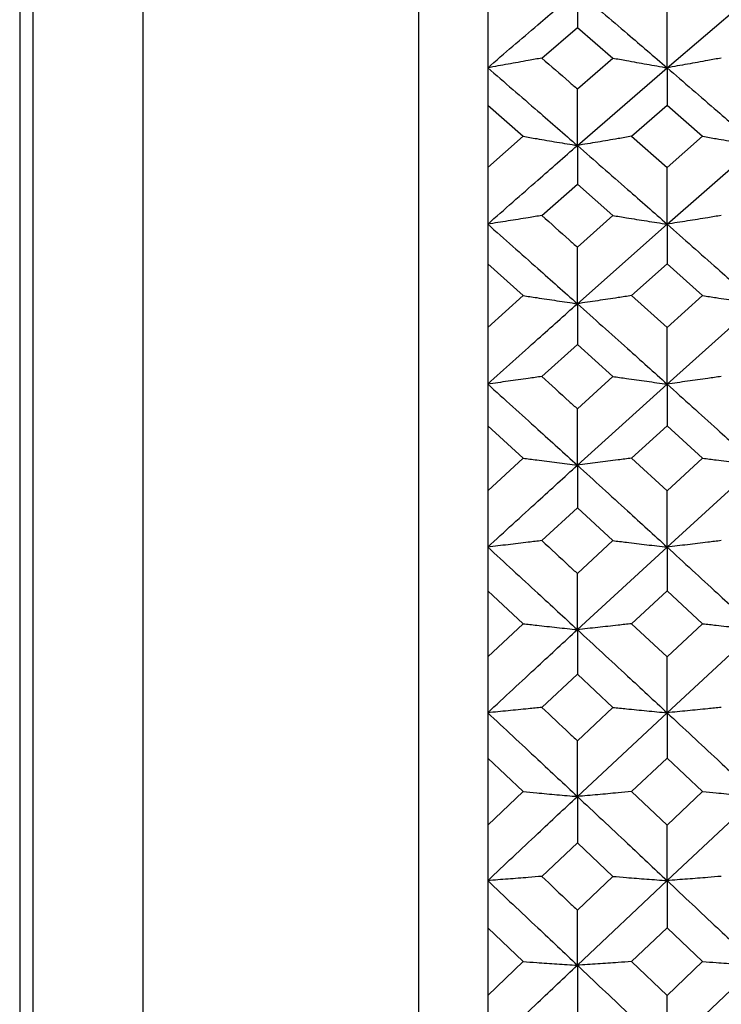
# Model space of a CAD drawing. Header units: inches. Extents: x 0.9 to 16, y 4.3 to 9.2.
# Tile 25 of 55: x 7.234 to 7.552, y 6.236 to 6.682. Entities that reach past the tile are written whole.
import ezdxf

# ---------------------------------------------------------------- set-up
doc = ezdxf.new("R2010")
doc.units = ezdxf.units.IN
doc.header["$MEASUREMENT"] = 0

msp = doc.modelspace()

# ---------------------------------------------------------------- linework, layer by layer
at = {"color": 7, "linetype": 'Continuous', "lineweight": 25}
for p, q in [((7.23364, 7.6299), (7.23364, 6.0049)), ((7.23964, 7.4899), (7.23964, 5.90413)), ((7.41464, 4.53615), (7.41464, 7.47365)), ((7.28964, 5.90854), (7.28964, 7.4249)), ((7.48655, 6.69541), (7.48655, 6.67895)), ((7.52725, 6.66061), (7.56797, 6.69541)), ((7.44589, 6.68623), (7.44589, 6.64364)), ((7.52725, 6.66061), (7.52725, 6.68623)), ((7.47043, 6.66502), (7.48655, 6.67895)), ((7.48655, 6.67895), (7.50267, 6.66502)), ((7.48655, 6.65101), (7.50267, 6.66502)), ((7.48655, 6.62536), (7.52725, 6.66061)), ((7.52725, 6.66061), (7.52725, 6.64364)), ((7.48655, 6.62536), (7.48655, 6.65101)), ((7.44589, 6.64364), (7.44589, 6.61535)), ((7.44589, 6.64364), (7.46199, 6.62953)), ((7.51112, 6.62953), (7.52725, 6.64364)), ((7.52725, 6.64364), (7.54338, 6.62953)), ((7.44589, 6.61535), (7.46199, 6.62953)), ((7.51112, 6.62953), (7.52725, 6.61535)), ((7.52725, 6.61535), (7.54338, 6.62953)), ((7.48655, 6.62536), (7.48655, 6.6079)), ((7.52725, 6.58969), (7.56797, 6.62536)), ((7.44589, 6.61535), (7.44589, 6.57174)), ((7.52725, 6.58969), (7.52725, 6.61535)), ((7.47043, 6.59362), (7.48655, 6.6079)), ((7.48655, 6.6079), (7.50267, 6.59362)), ((7.48655, 6.57928), (7.50267, 6.59362)), ((7.48655, 6.55362), (7.52725, 6.58969)), ((7.52725, 6.58969), (7.52725, 6.57174)), ((7.48655, 6.55362), (7.48655, 6.57928)), ((7.44589, 6.57174), (7.44589, 6.54281)), ((7.44589, 6.57174), (7.46199, 6.5573)), ((7.51112, 6.5573), (7.52725, 6.57174)), ((7.52725, 6.57174), (7.54338, 6.5573)), ((7.44589, 6.54281), (7.46199, 6.5573)), ((7.51112, 6.5573), (7.52725, 6.54281)), ((7.52725, 6.54281), (7.54338, 6.5573)), ((7.48655, 6.55362), (7.48655, 6.53519)), ((7.52725, 6.51717), (7.56797, 6.55362)), ((7.44589, 6.54281), (7.44589, 6.49828)), ((7.52725, 6.51717), (7.52725, 6.54281)), ((7.47043, 6.52061), (7.48655, 6.53519)), ((7.48655, 6.53519), (7.50267, 6.52061)), ((7.48655, 6.50597), (7.50267, 6.52061)), ((7.48655, 6.48037), (7.52725, 6.51717)), ((7.52725, 6.51717), (7.52725, 6.49828)), ((7.48655, 6.48037), (7.48655, 6.50597)), ((7.44589, 6.49828), (7.44589, 6.46879)), ((7.44589, 6.49828), (7.46199, 6.48356)), ((7.51112, 6.48356), (7.52725, 6.49828)), ((7.52725, 6.49828), (7.54338, 6.48356)), ((7.44589, 6.46879), (7.46199, 6.48356)), ((7.51112, 6.48356), (7.52725, 6.46879)), ((7.52725, 6.46879), (7.54338, 6.48356)), ((7.48655, 6.48037), (7.48655, 6.46103)), ((7.52725, 6.44324), (7.56797, 6.48037)), ((7.44589, 6.46879), (7.44589, 6.42347)), ((7.52725, 6.44324), (7.52725, 6.46879)), ((7.47043, 6.44618), (7.48655, 6.46103)), ((7.48655, 6.46103), (7.50267, 6.44618)), ((7.48655, 6.43129), (7.50267, 6.44618)), ((7.48655, 6.40581), (7.52725, 6.44324)), ((7.52725, 6.44324), (7.52725, 6.42347)), ((7.48655, 6.40581), (7.48655, 6.43129)), ((7.44589, 6.42347), (7.44589, 6.3935)), ((7.44589, 6.42347), (7.46199, 6.4085)), ((7.51112, 6.4085), (7.52725, 6.42347)), ((7.52725, 6.42347), (7.54338, 6.4085)), ((7.44589, 6.3935), (7.46199, 6.4085)), ((7.51112, 6.4085), (7.52725, 6.3935)), ((7.52725, 6.3935), (7.54338, 6.4085)), ((7.48655, 6.40581), (7.48655, 6.38562)), ((7.52725, 6.36811), (7.56797, 6.40581)), ((7.44589, 6.3935), (7.44589, 6.34751)), ((7.52725, 6.36811), (7.52725, 6.3935)), ((7.47043, 6.37055), (7.48655, 6.38562)), ((7.48655, 6.38562), (7.50267, 6.37055)), ((7.48655, 6.35544), (7.50267, 6.37055)), ((7.48655, 6.33016), (7.52725, 6.36811)), ((7.52725, 6.36811), (7.52725, 6.34751)), ((7.48655, 6.33016), (7.48655, 6.35544)), ((7.44589, 6.34751), (7.44589, 6.31714)), ((7.44589, 6.34751), (7.46199, 6.33234)), ((7.51112, 6.33234), (7.52725, 6.34751)), ((7.52725, 6.34751), (7.54338, 6.33234)), ((7.44589, 6.31714), (7.46199, 6.33234)), ((7.51112, 6.33234), (7.52725, 6.31714)), ((7.52725, 6.31714), (7.54338, 6.33234)), ((7.48655, 6.33016), (7.48655, 6.30916)), ((7.52725, 6.29198), (7.56797, 6.33016)), ((7.44589, 6.31714), (7.44589, 6.27061)), ((7.52725, 6.29198), (7.52725, 6.31714)), ((7.47043, 6.29391), (7.48655, 6.30916)), ((7.48655, 6.30916), (7.50267, 6.29391)), ((7.48655, 6.27863), (7.50267, 6.29391)), ((7.48655, 6.25361), (7.52725, 6.29198)), ((7.52725, 6.29198), (7.52725, 6.27061)), ((7.48655, 6.25361), (7.48655, 6.27863)), ((7.44589, 6.27061), (7.44589, 6.23993)), ((7.44589, 6.27061), (7.46199, 6.25528)), ((7.51112, 6.25528), (7.52725, 6.27061)), ((7.52725, 6.27061), (7.54338, 6.25528)), ((7.44589, 6.23993), (7.46199, 6.25528)), ((7.48655, 6.25361), (7.48655, 6.23187)), ((7.51112, 6.25528), (7.52725, 6.23993)), ((7.52725, 6.23993), (7.54338, 6.25528)), ((7.52725, 6.21507), (7.56797, 6.25361)), ((7.44589, 6.23993), (7.44589, 6.19298)), ((7.52725, 6.21507), (7.52725, 6.23993))]:
    msp.add_line(p, q, dxfattribs=at)
for points, knots in [([(7.44589, 6.66061), (7.45348, 6.66714), (7.46703, 6.6788), (7.48058, 6.69033), (7.48655, 6.69541)], [0, 0, 0, 0, 0.559819, 1, 1, 1, 1]), ([(7.48655, 6.69541), (7.49414, 6.68895), (7.50771, 6.6774), (7.52128, 6.66574), (7.52725, 6.66061)], [0, 0, 0, 0, 0.559906, 1, 1, 1, 1]), ([(7.47043, 6.66502), (7.4684, 6.66464), (7.4633, 6.66371), (7.45512, 6.66224), (7.44897, 6.66115), (7.44589, 6.66061)], [0, 0, 0, 0, 0.24999, 0.624986, 1, 1, 1, 1]), ([(7.47043, 6.66502), (7.47459, 6.66141), (7.47996, 6.65675), (7.48533, 6.65207), (7.48655, 6.65101)], [0, 0, 0, 0, 0.773408, 1, 1, 1, 1]), ([(7.50267, 6.66502), (7.50471, 6.66464), (7.50982, 6.66371), (7.51801, 6.66224), (7.52417, 6.66115), (7.52725, 6.66061)], [0, 0, 0, 0, 0.249988, 0.624987, 1, 1, 1, 1]), ([(7.55183, 6.66502), (7.54979, 6.66464), (7.54469, 6.66371), (7.5365, 6.66224), (7.53033, 6.66115), (7.52725, 6.66061)], [0, 0, 0, 0, 0.24999, 0.624987, 1, 1, 1, 1]), ([(7.44589, 6.66061), (7.45348, 6.65406), (7.46703, 6.64236), (7.48058, 6.63056), (7.48655, 6.62536)], [0, 0, 0, 0, 0.559819, 1, 1, 1, 1]), ([(7.52725, 6.66061), (7.53485, 6.65406), (7.54842, 6.64237), (7.562, 6.63056), (7.56797, 6.62536)], [0, 0, 0, 0, 0.559992, 1, 1, 1, 1]), ([(7.46199, 6.62953), (7.46403, 6.62918), (7.46913, 6.62829), (7.47731, 6.6269), (7.48347, 6.62588), (7.48655, 6.62536)], [0, 0, 0, 0, 0.249985, 0.624987, 1, 1, 1, 1]), ([(7.51112, 6.62953), (7.50908, 6.62918), (7.50398, 6.62829), (7.49579, 6.6269), (7.48963, 6.62588), (7.48655, 6.62536)], [0, 0, 0, 0, 0.2499859, 0.6249863, 1, 1, 1, 1]), ([(7.54338, 6.62953), (7.54542, 6.62918), (7.55053, 6.62829), (7.55872, 6.6269), (7.56489, 6.62588), (7.56797, 6.62536)], [0, 0, 0, 0, 0.249988, 0.624986, 1, 1, 1, 1]), ([(7.44589, 6.58969), (7.45348, 6.59638), (7.46703, 6.60832), (7.48058, 6.62016), (7.48655, 6.62536)], [0, 0, 0, 0, 0.55982, 1, 1, 1, 1]), ([(7.48655, 6.62536), (7.49414, 6.61873), (7.50771, 6.60689), (7.52128, 6.59495), (7.52725, 6.58969)], [0, 0, 0, 0, 0.559906, 1, 1, 1, 1]), ([(7.47043, 6.59362), (7.4684, 6.59329), (7.4633, 6.59245), (7.45512, 6.59114), (7.44897, 6.59017), (7.44589, 6.58969)], [0, 0, 0, 0, 0.249988, 0.624986, 1, 1, 1, 1]), ([(7.47043, 6.59362), (7.47459, 6.58993), (7.47996, 6.58515), (7.48533, 6.58036), (7.48655, 6.57928)], [0, 0, 0, 0, 0.773409, 1, 1, 1, 1]), ([(7.50267, 6.59362), (7.50471, 6.59329), (7.50982, 6.59245), (7.51801, 6.59114), (7.52417, 6.59017), (7.52725, 6.58969)], [0, 0, 0, 0, 0.249988, 0.624986, 1, 1, 1, 1]), ([(7.55183, 6.59362), (7.54979, 6.59329), (7.54469, 6.59245), (7.5365, 6.59114), (7.53033, 6.59017), (7.52725, 6.58969)], [0, 0, 0, 0, 0.24999, 0.624986, 1, 1, 1, 1]), ([(7.44589, 6.58969), (7.45348, 6.58298), (7.46703, 6.571), (7.48058, 6.55893), (7.48655, 6.55362)], [0, 0, 0, 0, 0.5598196, 1, 1, 1, 1]), ([(7.52725, 6.58969), (7.53485, 6.58298), (7.54842, 6.57101), (7.562, 6.55893), (7.56797, 6.55362)], [0, 0, 0, 0, 0.559993, 1, 1, 1, 1]), ([(7.46199, 6.5573), (7.46403, 6.55699), (7.46913, 6.55621), (7.47731, 6.55498), (7.48347, 6.55407), (7.48655, 6.55362)], [0, 0, 0, 0, 0.249986, 0.624987, 1, 1, 1, 1]), ([(7.51112, 6.5573), (7.50908, 6.55699), (7.50398, 6.55621), (7.49579, 6.55498), (7.48963, 6.55407), (7.48655, 6.55362)], [0, 0, 0, 0, 0.249985, 0.624985, 1, 1, 1, 1]), ([(7.54338, 6.5573), (7.54542, 6.55699), (7.55053, 6.55621), (7.55872, 6.55498), (7.56489, 6.55407), (7.56797, 6.55362)], [0, 0, 0, 0, 0.249989, 0.624985, 1, 1, 1, 1]), ([(7.44589, 6.51717), (7.45348, 6.52399), (7.46703, 6.53619), (7.48058, 6.54829), (7.48655, 6.55362)], [0, 0, 0, 0, 0.5598192, 1, 1, 1, 1]), ([(7.48655, 6.55362), (7.49414, 6.54684), (7.50771, 6.53473), (7.52128, 6.52253), (7.52725, 6.51717)], [0, 0, 0, 0, 0.559906, 1, 1, 1, 1]), ([(7.47043, 6.52061), (7.4684, 6.52032), (7.4633, 6.51959), (7.45512, 6.51844), (7.44897, 6.51759), (7.44589, 6.51717)], [0, 0, 0, 0, 0.249988, 0.624987, 1, 1, 1, 1]), ([(7.47043, 6.52061), (7.47459, 6.51684), (7.47996, 6.51196), (7.48533, 6.50708), (7.48655, 6.50597)], [0, 0, 0, 0, 0.773408, 1, 1, 1, 1]), ([(7.50267, 6.52061), (7.50471, 6.52032), (7.50982, 6.51959), (7.51801, 6.51844), (7.52417, 6.51759), (7.52725, 6.51717)], [0, 0, 0, 0, 0.249987, 0.624986, 1, 1, 1, 1]), ([(7.55183, 6.52061), (7.54979, 6.52032), (7.54469, 6.51959), (7.5365, 6.51844), (7.53033, 6.51759), (7.52725, 6.51717)], [0, 0, 0, 0, 0.24999, 0.624987, 1, 1, 1, 1]), ([(7.44589, 6.51717), (7.45348, 6.51032), (7.46703, 6.49809), (7.48058, 6.48578), (7.48655, 6.48037)], [0, 0, 0, 0, 0.55982, 1, 1, 1, 1]), ([(7.52725, 6.51717), (7.53485, 6.51032), (7.54842, 6.49809), (7.562, 6.48578), (7.56797, 6.48037)], [0, 0, 0, 0, 0.559992, 1, 1, 1, 1]), ([(7.46199, 6.48356), (7.46403, 6.48329), (7.46913, 6.48261), (7.47731, 6.48154), (7.48347, 6.48076), (7.48655, 6.48037)], [0, 0, 0, 0, 0.249986, 0.624985, 1, 1, 1, 1]), ([(7.51112, 6.48356), (7.50908, 6.48329), (7.50398, 6.48261), (7.49579, 6.48154), (7.48963, 6.48076), (7.48655, 6.48037)], [0, 0, 0, 0, 0.249985, 0.624985, 1, 1, 1, 1]), ([(7.54338, 6.48356), (7.54542, 6.48329), (7.55053, 6.48261), (7.55872, 6.48154), (7.56489, 6.48076), (7.56797, 6.48037)], [0, 0, 0, 0, 0.249989, 0.624985, 1, 1, 1, 1]), ([(7.44589, 6.44324), (7.45348, 6.45019), (7.46703, 6.46261), (7.48058, 6.47494), (7.48655, 6.48037)], [0, 0, 0, 0, 0.559819, 1, 1, 1, 1]), ([(7.48655, 6.48037), (7.49414, 6.47346), (7.50771, 6.46112), (7.52128, 6.4487), (7.52725, 6.44324)], [0, 0, 0, 0, 0.559906, 1, 1, 1, 1]), ([(7.47043, 6.44618), (7.4684, 6.44593), (7.4633, 6.44531), (7.45512, 6.44432), (7.44897, 6.4436), (7.44589, 6.44324)], [0, 0, 0, 0, 0.249989, 0.624986, 1, 1, 1, 1]), ([(7.47043, 6.44618), (7.47459, 6.44235), (7.47996, 6.43739), (7.48533, 6.43241), (7.48655, 6.43129)], [0, 0, 0, 0, 0.773409, 1, 1, 1, 1]), ([(7.50267, 6.44618), (7.50471, 6.44593), (7.50982, 6.44531), (7.51801, 6.44432), (7.52417, 6.4436), (7.52725, 6.44324)], [0, 0, 0, 0, 0.249988, 0.624986, 1, 1, 1, 1]), ([(7.55183, 6.44618), (7.54979, 6.44593), (7.54469, 6.44531), (7.5365, 6.44432), (7.53033, 6.4436), (7.52725, 6.44324)], [0, 0, 0, 0, 0.249988, 0.624986, 1, 1, 1, 1]), ([(7.44589, 6.44324), (7.45348, 6.43627), (7.46703, 6.42383), (7.48058, 6.41132), (7.48655, 6.40581)], [0, 0, 0, 0, 0.5598193, 1, 1, 1, 1]), ([(7.52725, 6.44324), (7.53485, 6.43627), (7.54842, 6.42383), (7.562, 6.41132), (7.56797, 6.40581)], [0, 0, 0, 0, 0.5599926, 1, 1, 1, 1]), ([(7.46199, 6.4085), (7.46403, 6.40827), (7.46913, 6.4077), (7.47731, 6.4068), (7.48347, 6.40614), (7.48655, 6.40581)], [0, 0, 0, 0, 0.249986, 0.624986, 1, 1, 1, 1]), ([(7.51112, 6.4085), (7.50908, 6.40827), (7.50398, 6.4077), (7.49579, 6.4068), (7.48963, 6.40614), (7.48655, 6.40581)], [0, 0, 0, 0, 0.249986, 0.624986, 1, 1, 1, 1]), ([(7.54338, 6.4085), (7.54542, 6.40827), (7.55053, 6.4077), (7.55872, 6.4068), (7.56489, 6.40614), (7.56797, 6.40581)], [0, 0, 0, 0, 0.24999, 0.624986, 1, 1, 1, 1]), ([(7.44589, 6.36811), (7.45348, 6.37516), (7.46703, 6.38777), (7.48058, 6.4003), (7.48655, 6.40581)], [0, 0, 0, 0, 0.5598192, 1, 1, 1, 1]), ([(7.48655, 6.40581), (7.49414, 6.39879), (7.50771, 6.38625), (7.52128, 6.37365), (7.52725, 6.36811)], [0, 0, 0, 0, 0.559906, 1, 1, 1, 1]), ([(7.47043, 6.37055), (7.4684, 6.37034), (7.4633, 6.36982), (7.45512, 6.36901), (7.44897, 6.36841), (7.44589, 6.36811)], [0, 0, 0, 0, 0.24999, 0.624986, 1, 1, 1, 1]), ([(7.44589, 6.36811), (7.45348, 6.36104), (7.46703, 6.34841), (7.48058, 6.33574), (7.48655, 6.33016)], [0, 0, 0, 0, 0.559819, 1, 1, 1, 1]), ([(7.47043, 6.37055), (7.47459, 6.36666), (7.47996, 6.36162), (7.48533, 6.35658), (7.48655, 6.35544)], [0, 0, 0, 0, 0.773409, 1, 1, 1, 1]), ([(7.50267, 6.37055), (7.50471, 6.37034), (7.50982, 6.36982), (7.51801, 6.36901), (7.52417, 6.36841), (7.52725, 6.36811)], [0, 0, 0, 0, 0.249989, 0.624985, 1, 1, 1, 1]), ([(7.55183, 6.37055), (7.54979, 6.37034), (7.54469, 6.36982), (7.5365, 6.36901), (7.53033, 6.36841), (7.52725, 6.36811)], [0, 0, 0, 0, 0.249989, 0.624986, 1, 1, 1, 1]), ([(7.52725, 6.36811), (7.53485, 6.36104), (7.54842, 6.34842), (7.562, 6.33574), (7.56797, 6.33016)], [0, 0, 0, 0, 0.559992, 1, 1, 1, 1]), ([(7.46199, 6.33234), (7.46403, 6.33216), (7.46913, 6.33169), (7.47731, 6.33096), (7.48347, 6.33043), (7.48655, 6.33016)], [0, 0, 0, 0, 0.249987, 0.624987, 1, 1, 1, 1]), ([(7.51112, 6.33234), (7.50908, 6.33216), (7.50398, 6.33169), (7.49579, 6.33096), (7.48963, 6.33043), (7.48655, 6.33016)], [0, 0, 0, 0, 0.249987, 0.624985, 1, 1, 1, 1]), ([(7.54338, 6.33234), (7.54542, 6.33216), (7.55053, 6.33169), (7.55872, 6.33096), (7.56489, 6.33043), (7.56797, 6.33016)], [0, 0, 0, 0, 0.249988, 0.624985, 1, 1, 1, 1]), ([(7.44589, 6.29198), (7.45348, 6.29912), (7.46703, 6.31188), (7.48058, 6.32457), (7.48655, 6.33016)], [0, 0, 0, 0, 0.559819, 1, 1, 1, 1]), ([(7.48655, 6.33016), (7.49414, 6.32305), (7.50771, 6.31034), (7.52128, 6.29759), (7.52725, 6.29198)], [0, 0, 0, 0, 0.559906, 1, 1, 1, 1]), ([(7.47043, 6.29391), (7.4684, 6.29375), (7.4633, 6.29334), (7.45512, 6.29269), (7.44897, 6.29222), (7.44589, 6.29198)], [0, 0, 0, 0, 0.249988, 0.624985, 1, 1, 1, 1]), ([(7.44589, 6.29198), (7.45348, 6.28483), (7.46703, 6.27206), (7.48058, 6.25925), (7.48655, 6.25361)], [0, 0, 0, 0, 0.55982, 1, 1, 1, 1]), ([(7.47043, 6.29391), (7.47459, 6.28997), (7.47996, 6.28488), (7.48533, 6.27978), (7.48655, 6.27863)], [0, 0, 0, 0, 0.773407, 1, 1, 1, 1]), ([(7.50267, 6.29391), (7.50471, 6.29375), (7.50982, 6.29334), (7.51801, 6.29269), (7.52417, 6.29222), (7.52725, 6.29198)], [0, 0, 0, 0, 0.249989, 0.624984, 1, 1, 1, 1]), ([(7.55183, 6.29391), (7.54979, 6.29375), (7.54469, 6.29334), (7.5365, 6.29269), (7.53033, 6.29222), (7.52725, 6.29198)], [0, 0, 0, 0, 0.249989, 0.624985, 1, 1, 1, 1]), ([(7.52725, 6.29198), (7.53485, 6.28483), (7.54842, 6.27206), (7.562, 6.25925), (7.56797, 6.25361)], [0, 0, 0, 0, 0.559993, 1, 1, 1, 1]), ([(7.44589, 6.21507), (7.45348, 6.22227), (7.46703, 6.23514), (7.48058, 6.24797), (7.48655, 6.25361)], [0, 0, 0, 0, 0.559819, 1, 1, 1, 1]), ([(7.46199, 6.25528), (7.46403, 6.25514), (7.46913, 6.25479), (7.47731, 6.25423), (7.48347, 6.25382), (7.48655, 6.25361)], [0, 0, 0, 0, 0.249987, 0.624986, 1, 1, 1, 1]), ([(7.51112, 6.25528), (7.50908, 6.25514), (7.50398, 6.25479), (7.49579, 6.25423), (7.48963, 6.25382), (7.48655, 6.25361)], [0, 0, 0, 0, 0.249985, 0.624986, 1, 1, 1, 1]), ([(7.48655, 6.25361), (7.49414, 6.24643), (7.50771, 6.2336), (7.52128, 6.22073), (7.52725, 6.21507)], [0, 0, 0, 0, 0.559906, 1, 1, 1, 1]), ([(7.54338, 6.25528), (7.54542, 6.25514), (7.55053, 6.25479), (7.55872, 6.25423), (7.56489, 6.25382), (7.56797, 6.25361)], [0, 0, 0, 0, 0.2499888, 0.624986, 1, 1, 1, 1])]:
    msp.add_open_spline(points, degree=3, knots=knots, dxfattribs=at)

doc.saveas('drawing.dxf')
